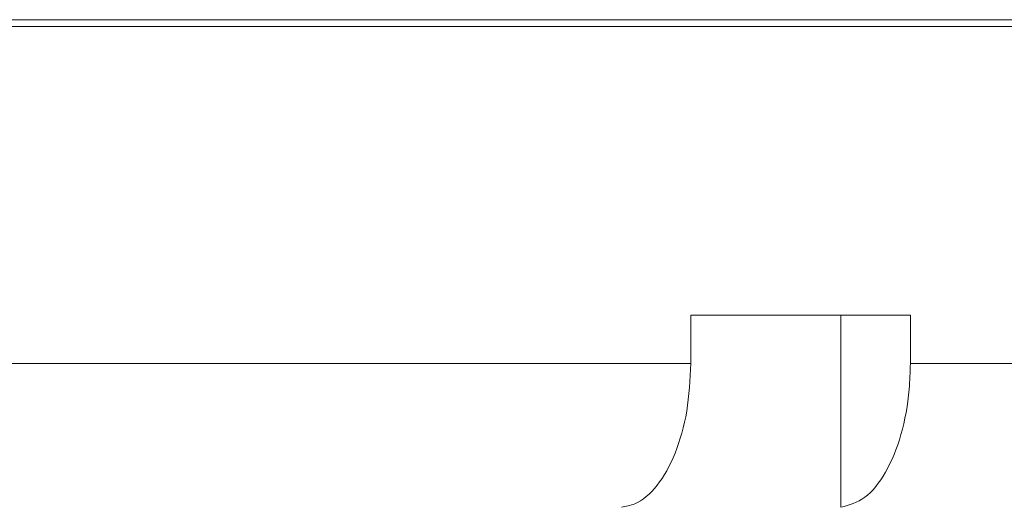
# Model space of a CAD drawing. Header units: inches. Extents: x -4.1 to 23, y -7 to 14.8.
# Tile 102 of 139: x 12.801 to 14.082, y 3.002 to 3.635. Entities that reach past the tile are written whole.
import ezdxf

# ---------------------------------------------------------------- set-up
doc = ezdxf.new("R2010")
doc.units = ezdxf.units.IN
doc.header["$MEASUREMENT"] = 0

msp = doc.modelspace()

# ---------------------------------------------------------------- linework, layer by layer
at = {"color": 7, "linetype": 'Continuous', "lineweight": 15}
for p, q in [((10.9145, 3.6354), (14.7895, 3.6354)), ((10.9145, 3.6264), (12.852, 3.6264)), ((12.852, 3.6264), (14.7895, 3.6264)), ((13.9602, 3.2514), (13.6744, 3.2514)), ((13.6744, 3.2514), (13.6744, 3.1884)), ((13.8699, 3.2514), (13.8699, 3.0015)), ((13.9602, 3.2514), (13.9602, 3.1884)), ((12.0297, 3.1884), (13.6744, 3.1884)), ((13.9602, 3.1884), (14.7825, 3.1884))]:
    msp.add_line(p, q, dxfattribs=at)
for points, knots in [([(13.6744, 3.1884), (13.6734, 3.1674), (13.6713, 3.1255), (13.6552, 3.0696), (13.6315, 3.0273), (13.6062, 3.0057), (13.59, 3.0026), (13.5842, 3.0015)], [0, 0, 0, 0, 0.219054, 0.438123, 0.65753, 0.877706, 1, 1, 1, 1]), ([(13.8699, 3.0015), (13.8805, 3.0044), (13.9016, 3.0102), (13.9291, 3.0448), (13.9494, 3.0941), (13.959, 3.1451), (13.9599, 3.1772), (13.9602, 3.1884)], [0, 0, 0, 0, 0.221192, 0.442436, 0.66314, 0.882991, 1, 1, 1, 1])]:
    msp.add_open_spline(points, degree=3, knots=knots, dxfattribs=at)

doc.saveas('drawing.dxf')
